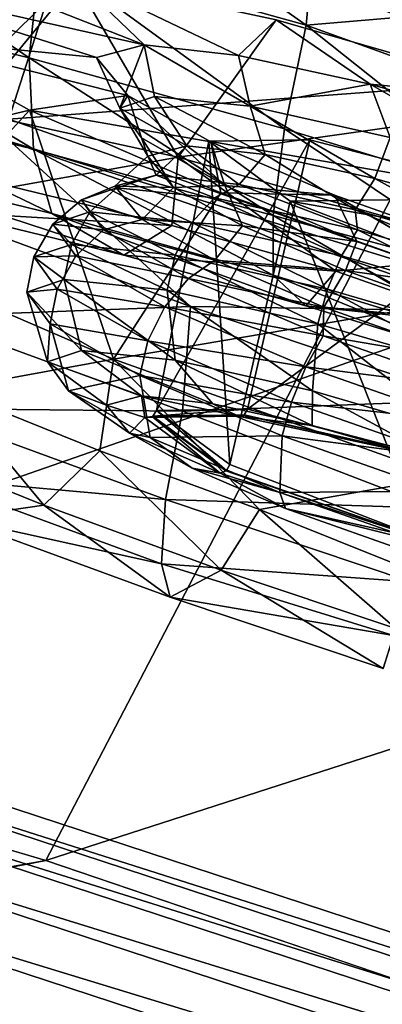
# Model space of a CAD drawing. Header units: metres. Extents: x -1501 to 0, y -1015 to 0.
# Tile 88 of 110: x -669 to -661, y -176 to -154. Entities that reach past the tile are written whole.
import ezdxf

# ---------------------------------------------------------------- set-up
doc = ezdxf.new("R2010")
doc.units = ezdxf.units.M

msp = doc.modelspace()

# ---------------------------------------------------------------- linework, layer by layer
at = {"layer": 'None'}
for points in [[(-679.952515, -167.978119, -377.175201), (-643.643799, -123.856529), (-702.156311, -106.130661)], [(-732.884949, -153.671341, -406), (-642.040466, -121.634026, -3), (-668.619629, -172.593781, -406)], [(-642.040466, -121.634026, -3), (-587.832703, -146.528458, -45.392765), (-668.619629, -172.593781, -406)], [(-643.643799, -123.856529), (-679.952515, -167.978119, -377.175201), (-604.200378, -141.602463, -29.999603)], [(-679.952515, -167.978119, -377.175201), (-626.181152, -185.607361, -377.175201), (-604.200378, -141.602463, -29.999603)], [(-668.619629, -172.593781, -406), (-587.832703, -146.528458, -45.392765), (-605.147095, -194.159134, -406)], [(-1172.880127, -264.695038, -406), (-732.884949, -153.671341, -406), (-668.619629, -172.593781, -406)], [(-626.181152, -185.607361, -377.175201), (-679.952515, -167.978119, -377.175201), (-680.097412, -168.447449, -379.803467)], [(-680.097412, -168.447449, -379.803467), (-680.311462, -169.14093, -382.385681), (-626.348022, -186.069901, -379.803467)], [(-626.348022, -186.069901, -379.803467), (-626.181152, -185.607361, -377.175201), (-680.097412, -168.447449, -379.803467)], [(-680.311462, -169.14093, -382.385681), (-680.592651, -170.051697, -384.897552), (-626.58606, -186.755539, -382.385681)], [(-680.311462, -169.14093, -382.385681), (-626.58606, -186.755539, -382.385681), (-626.348022, -186.069901, -379.803467)], [(-680.592651, -170.051697, -384.897552), (-680.938782, -171.172867, -387.314758), (-626.898743, -187.655991, -384.897552)], [(-680.592651, -170.051697, -384.897552), (-626.898743, -187.655991, -384.897552), (-626.58606, -186.755539, -382.385681)], [(-680.938782, -171.172867, -387.314758), (-681.347412, -172.496536, -389.61441), (-627.283569, -188.764465, -387.314758)], [(-680.938782, -171.172867, -387.314758), (-627.283569, -188.764465, -387.314758), (-626.898743, -187.655991, -384.897552)], [(-681.347412, -172.496536, -389.61441), (-681.81488, -174.010681, -391.779236), (-627.737976, -190.073135, -389.61441)], [(-681.347412, -172.496536, -389.61441), (-627.737976, -190.073135, -389.61441), (-627.283569, -188.764465, -387.314758)], [(-1172.880127, -264.695038, -406), (-668.619629, -172.593781, -406), (-1176.091064, -271.071716, -406)], [(-668.619629, -172.593781, -406), (-605.147095, -194.159134, -406), (-1176.091064, -271.071716, -406)], [(-681.81488, -174.010681, -391.779236), (-682.337097, -175.702255, -393.793457), (-628.257751, -191.570129, -391.779236)], [(-681.81488, -174.010681, -391.779236), (-628.257751, -191.570129, -391.779236), (-627.737976, -190.073135, -389.61441)], [(-682.337097, -175.702255, -393.793457), (-682.910095, -177.558243, -395.641296), (-628.838379, -193.242554, -393.793457)], [(-682.337097, -175.702255, -393.793457), (-628.838379, -193.242554, -393.793457), (-628.257751, -191.570129, -391.779236)]]:
    msp.add_3dface(points, dxfattribs=at)
at = {"layer": 'None012349'}
for points in [[(-684.297791, -142.428787, -250.145996), (-681.646851, -141.608582, -238.826721), (-629.093811, -158.468689, -238.826721)], [(-681.646851, -141.608582, -238.826721), (-634.847168, -155.206558, -229.230713), (-629.093811, -158.468689, -238.826721)], [(-681.646851, -141.608582, -238.826721), (-675.069519, -142.302383, -229.230713), (-634.847168, -155.206558, -229.230713)], [(-682.618774, -144.638123, -261.46524), (-684.297791, -142.428787, -250.145996), (-627.414795, -160.678024, -250.145996)], [(-684.297791, -142.428787, -250.145996), (-629.093811, -158.468689, -238.826721), (-627.414795, -160.678024, -250.145996)], [(-675.069519, -142.302383, -229.230713), (-643.79895, -151.38826, -222.818878), (-634.847168, -155.206558, -229.230713)], [(-676.865417, -147.900253, -271.061249), (-682.618774, -144.638123, -261.46524), (-630.065735, -161.49823, -261.46524)], [(-682.618774, -144.638123, -261.46524), (-627.414795, -160.678024, -250.145996), (-630.065735, -161.49823, -261.46524)], [(-667.913635, -151.718552, -277.473114), (-676.865417, -147.900253, -271.061249), (-636.643066, -160.804428, -271.061249)], [(-676.865417, -147.900253, -271.061249), (-630.065735, -161.49823, -261.46524), (-636.643066, -160.804428, -271.061249)], [(-668.738159, -152.775833, -219.093857), (-662.938477, -154.383789, -217.381607), (-668.676025, -150.336777, -219.092667)], [(-662.938477, -154.383789, -217.381607), (-662.725159, -151.972549, -217.240402), (-668.676025, -150.336777, -219.092667)], [(-674.375977, -151.405304, -222.062698), (-674.395081, -153.784149, -222.837921), (-668.983215, -155.099762, -219.988052)], [(-668.738159, -152.775833, -219.093857), (-674.375977, -151.405304, -222.062698), (-668.983215, -155.099762, -219.988052)], [(-669.426147, -156.433197, -276.777252), (-678.377991, -152.614914, -270.365387), (-667.913635, -151.718552, -277.473114)], [(-669.426147, -156.433197, -276.777252), (-667.913635, -151.718552, -277.473114), (-657.126221, -155.511703, -279.72464)], [(-657.126221, -155.511703, -279.72464), (-667.913635, -151.718552, -277.473114), (-646.145447, -158.70224, -277.473114)], [(-667.913635, -151.718552, -277.473114), (-636.643066, -160.804428, -271.061249), (-646.145447, -158.70224, -277.473114)], [(-656.592346, -153.847763, -216.614975), (-662.725159, -151.972549, -217.240402), (-662.938477, -154.383789, -217.381607)], [(-668.983215, -155.099762, -219.988052), (-663.415955, -156.64328, -218.344437), (-668.738159, -152.775833, -219.093857)], [(-663.415955, -156.64328, -218.344437), (-662.938477, -154.383789, -217.381607), (-668.738159, -152.775833, -219.093857)], [(-674.646484, -155.714798, -241.048477), (-671.231812, -152.945175, -242.699249), (-668.038025, -153.30809, -238.216049)], [(-671.231812, -152.945175, -242.699249), (-672.871948, -153.374298, -249.171783), (-666.47876, -154.817673, -245.054535)], [(-671.231812, -152.945175, -242.699249), (-666.47876, -154.817673, -245.054535), (-668.038025, -153.30809, -238.216049)], [(-668.038025, -153.30809, -238.216049), (-670.91748, -156.139175, -235.818192), (-674.646484, -155.714798, -241.048477)], [(-672.871948, -153.374298, -249.171783), (-667.515625, -155.092728, -249.171783), (-666.47876, -154.817673, -245.054535)], [(-672.871948, -153.374298, -249.171783), (-671.787598, -154.677521, -255.644318), (-667.515625, -155.092728, -249.171783)], [(-665.731812, -157.264923, -232.173584), (-670.91748, -156.139175, -235.818192), (-668.038025, -153.30809, -238.216049)], [(-663.593201, -154.273407, -235.094757), (-665.731812, -157.264923, -232.173584), (-668.038025, -153.30809, -238.216049)], [(-666.47876, -154.817673, -245.054535), (-664.419617, -155.050323, -242.154984), (-668.038025, -153.30809, -238.216049)], [(-668.038025, -153.30809, -238.216049), (-664.419617, -155.050323, -242.154984), (-663.593201, -154.273407, -235.094757)], [(-668.983215, -155.099762, -219.988052), (-674.395081, -153.784149, -222.837921), (-668.889587, -157.088745, -221.503128)], [(-674.395081, -153.784149, -222.837921), (-673.971191, -155.853424, -224.179062), (-668.889587, -157.088745, -221.503128)], [(-662.938477, -154.383789, -217.381607), (-657.404663, -156.379761, -216.925095), (-656.592346, -153.847763, -216.614975)], [(-663.593201, -154.273407, -235.094757), (-657.308655, -156.080505, -233.678024), (-665.731812, -157.264923, -232.173584)], [(-664.419617, -155.050323, -242.154984), (-661.545166, -155.675552, -240.14299), (-663.593201, -154.273407, -235.094757)], [(-663.593201, -154.273407, -235.094757), (-661.545166, -155.675552, -240.14299), (-657.308655, -156.080505, -233.678024)], [(-663.415955, -156.64328, -218.344437), (-658.020325, -158.29863, -217.831711), (-662.938477, -154.383789, -217.381607)], [(-658.020325, -158.29863, -217.831711), (-657.404663, -156.379761, -216.925095), (-662.938477, -154.383789, -217.381607)], [(-671.787598, -154.677521, -255.644318), (-675.297729, -157.744644, -256.216705), (-668.97876, -156.240341, -260.127502)], [(-671.787598, -154.677521, -255.644318), (-666.832336, -155.919632, -253.289017), (-667.515625, -155.092728, -249.171783)], [(-671.787598, -154.677521, -255.644318), (-668.97876, -156.240341, -260.127502), (-666.832336, -155.919632, -253.289017)], [(-667.007874, -156.194046, -249.046204), (-666.47876, -154.817673, -245.054535), (-667.515625, -155.092728, -249.171783)], [(-667.007874, -156.194046, -249.046204), (-666.248779, -155.942581, -245.692368), (-666.47876, -154.817673, -245.054535)], [(-666.248779, -155.942581, -245.692368), (-664.165222, -156.155121, -242.603531), (-666.47876, -154.817673, -245.054535)], [(-666.47876, -154.817673, -245.054535), (-664.165222, -156.155121, -242.603531), (-664.419617, -155.050323, -242.154984)], [(-668.889587, -157.088745, -221.503128), (-663.662109, -158.538055, -219.959824), (-668.983215, -155.099762, -219.988052)], [(-663.662109, -158.538055, -219.959824), (-663.415955, -156.64328, -218.344437), (-668.983215, -155.099762, -219.988052)], [(-666.832336, -155.919632, -253.289017), (-667.007874, -156.194046, -249.046204), (-667.515625, -155.092728, -249.171783)], [(-664.165222, -156.155121, -242.603531), (-661.545166, -155.675552, -240.14299), (-664.419617, -155.050323, -242.154984)], [(-658.638733, -160.226349, -279.028778), (-669.426147, -156.433197, -276.777252), (-657.126221, -155.511703, -279.72464)], [(-664.165222, -156.155121, -242.603531), (-661.108032, -156.836472, -240.5746), (-661.545166, -155.675552, -240.14299)], [(-661.108032, -156.836472, -240.5746), (-657.855652, -157.785461, -239.934875), (-661.545166, -155.675552, -240.14299)], [(-661.545166, -155.675552, -240.14299), (-657.855652, -157.785461, -239.934875), (-657.547852, -156.825974, -239.248535)], [(-661.545166, -155.675552, -240.14299), (-657.547852, -156.825974, -239.248535), (-657.308655, -156.080505, -233.678024)], [(-668.889587, -157.088745, -221.503128), (-673.971191, -155.853424, -224.179062), (-668.493286, -158.49379, -223.389542)], [(-673.971191, -155.853424, -224.179062), (-673.192505, -157.351425, -225.86412), (-668.493286, -158.49379, -223.389542)], [(-668.97876, -156.240341, -260.127502), (-665.022156, -156.928345, -256.188568), (-666.832336, -155.919632, -253.289017)], [(-666.536743, -156.84021, -252.400024), (-667.007874, -156.194046, -249.046204), (-666.832336, -155.919632, -253.289017)], [(-665.546204, -157.016006, -245.534836), (-666.248779, -155.942581, -245.692368), (-667.007874, -156.194046, -249.046204)], [(-664.718445, -157.879471, -255.488876), (-666.832336, -155.919632, -253.289017), (-665.022156, -156.928345, -256.188568)], [(-664.718445, -157.879471, -255.488876), (-666.536743, -156.84021, -252.400024), (-666.832336, -155.919632, -253.289017)], [(-665.546204, -157.016006, -245.534836), (-663.83429, -157.208801, -243.119965), (-666.248779, -155.942581, -245.692368)], [(-663.83429, -157.208801, -243.119965), (-664.165222, -156.155121, -242.603531), (-666.248779, -155.942581, -245.692368)], [(-675.297729, -157.744644, -256.216705), (-672.017761, -159.568878, -261.446991), (-668.97876, -156.240341, -260.127502)], [(-668.97876, -156.240341, -260.127502), (-672.017761, -159.568878, -261.446991), (-667.145081, -161.67009, -265.091583)], [(-670.91748, -156.139175, -235.818192), (-665.731812, -157.264923, -232.173584), (-669.347534, -157.911011, -231.873367)], [(-667.145081, -161.67009, -265.091583), (-664.801941, -158.041046, -263.24881), (-668.97876, -156.240341, -260.127502)], [(-668.97876, -156.240341, -260.127502), (-664.801941, -158.041046, -263.24881), (-665.022156, -156.928345, -256.188568)], [(-666.398621, -157.243912, -248.931854), (-667.007874, -156.194046, -249.046204), (-666.536743, -156.84021, -252.400024)], [(-666.398621, -157.243912, -248.931854), (-665.546204, -157.016006, -245.534836), (-667.007874, -156.194046, -249.046204)], [(-657.308655, -156.080505, -233.678024), (-658.367859, -159.381927, -230.5103), (-665.731812, -157.264923, -232.173584)], [(-663.83429, -157.208801, -243.119965), (-661.440491, -157.729935, -241.447449), (-664.165222, -156.155121, -242.603531)], [(-661.440491, -157.729935, -241.447449), (-661.108032, -156.836472, -240.5746), (-664.165222, -156.155121, -242.603531)], [(-658.638733, -160.226349, -279.028778), (-669.386597, -156.926971, -280.036621), (-669.426147, -156.433197, -276.777252)], [(-663.662109, -158.538055, -219.959824), (-658.536682, -159.908112, -219.25502), (-663.415955, -156.64328, -218.344437)], [(-658.536682, -159.908112, -219.25502), (-658.020325, -158.29863, -217.831711), (-663.415955, -156.64328, -218.344437)], [(-665.837891, -157.925201, -252.328873), (-666.536743, -156.84021, -252.400024), (-664.718445, -157.879471, -255.488876)], [(-665.837891, -157.925201, -252.328873), (-666.398621, -157.243912, -248.931854), (-666.536743, -156.84021, -252.400024)], [(-665.068909, -156.917664, -249.032608), (-662.86499, -156.887466, -244.037506), (-666.209106, -162.786575, -248.198257)], [(-662.86499, -156.887466, -244.037506), (-664.223633, -162.759369, -243.698364), (-666.209106, -162.786575, -248.198257)], [(-657.973083, -158.151505, -241.968475), (-662.86499, -156.887466, -244.037506), (-665.068909, -156.917664, -249.032608)], [(-662.86499, -156.887466, -244.037506), (-657.973083, -158.151505, -241.968475), (-664.223633, -162.759369, -243.698364)], [(-661.440491, -157.729935, -241.447449), (-658.142517, -158.67952, -240.712601), (-661.108032, -156.836472, -240.5746)], [(-665.46637, -160.516861, -281.08847), (-671.258179, -158.385345, -279.236237), (-669.386597, -156.926971, -280.036621)], [(-658.766296, -160.623917, -281.999603), (-669.386597, -156.926971, -280.036621), (-658.638733, -160.226349, -279.028778)], [(-665.46637, -160.516861, -281.08847), (-669.386597, -156.926971, -280.036621), (-658.766296, -160.623917, -281.999603)], [(-668.493286, -158.49379, -223.389542), (-663.659119, -159.834045, -221.962357), (-668.889587, -157.088745, -221.503128)], [(-663.659119, -159.834045, -221.962357), (-663.662109, -158.538055, -219.959824), (-668.889587, -157.088745, -221.503128)], [(-666.213928, -157.656265, -245.213211), (-665.546204, -157.016006, -245.534836), (-666.398621, -157.243912, -248.931854)], [(-666.213928, -157.656265, -245.213211), (-664.403992, -157.860306, -242.661514), (-665.546204, -157.016006, -245.534836)], [(-665.068909, -156.917664, -249.032608), (-666.209106, -162.786575, -248.198257), (-664.610046, -163.963745, -252.698166)], [(-664.403992, -157.860306, -242.661514), (-663.83429, -157.208801, -243.119965), (-665.546204, -157.016006, -245.534836)], [(-663.293884, -158.22438, -254.02771), (-665.068909, -156.917664, -249.032608), (-664.610046, -163.963745, -252.698166)], [(-663.293884, -158.22438, -254.02771), (-657.973083, -158.151505, -241.968475), (-665.068909, -156.917664, -249.032608)], [(-662.320435, -158.092056, -258.200562), (-664.718445, -157.879471, -255.488876), (-665.022156, -156.928345, -256.188568)], [(-664.801941, -158.041046, -263.24881), (-662.320435, -158.092056, -258.200562), (-665.022156, -156.928345, -256.188568)], [(-669.347534, -157.911011, -231.873367), (-665.731812, -157.264923, -232.173584), (-665.870361, -158.756302, -230.042297)], [(-667.118408, -157.897491, -248.813492), (-666.398621, -157.243912, -248.931854), (-665.837891, -157.925201, -252.328873)], [(-667.118408, -157.897491, -248.813492), (-666.213928, -157.656265, -245.213211), (-666.398621, -157.243912, -248.931854)], [(-665.731812, -157.264923, -232.173584), (-662.293274, -159.748032, -228.986252), (-665.870361, -158.756302, -230.042297)], [(-665.731812, -157.264923, -232.173584), (-658.367859, -159.381927, -230.5103), (-662.293274, -159.748032, -228.986252)], [(-664.403992, -157.860306, -242.661514), (-661.874451, -158.410828, -240.893158), (-663.83429, -157.208801, -243.119965)], [(-661.874451, -158.410828, -240.893158), (-661.440491, -157.729935, -241.447449), (-663.83429, -157.208801, -243.119965)], [(-668.493286, -158.49379, -223.389542), (-673.192505, -157.351425, -225.86412), (-666.919922, -159.402405, -227.864883)], [(-673.192505, -157.351425, -225.86412), (-670.777344, -158.464676, -229.896179), (-666.919922, -159.402405, -227.864883)], [(-667.071289, -157.934082, -245.320633), (-666.213928, -157.656265, -245.213211), (-667.118408, -157.897491, -248.813492)], [(-667.071289, -157.934082, -245.320633), (-664.94519, -158.15097, -242.168655), (-666.213928, -157.656265, -245.213211)], [(-664.94519, -158.15097, -242.168655), (-664.403992, -157.860306, -242.661514), (-666.213928, -157.656265, -245.213211)], [(-661.874451, -158.410828, -240.893158), (-658.37915, -159.417099, -240.113281), (-661.440491, -157.729935, -241.447449)], [(-658.37915, -159.417099, -240.113281), (-658.142517, -158.67952, -240.712601), (-661.440491, -157.729935, -241.447449)], [(-670.777344, -158.464676, -229.896179), (-669.347534, -157.911011, -231.873367), (-665.870361, -158.756302, -230.042297)], [(-667.845947, -158.190689, -248.743027), (-667.118408, -157.897491, -248.813492), (-666.523071, -158.619873, -252.413773)], [(-667.845947, -158.190689, -248.743027), (-667.071289, -157.934082, -245.320633), (-667.118408, -157.897491, -248.813492)], [(-667.66217, -158.459381, -245.064209), (-667.071289, -157.934082, -245.320633), (-667.845947, -158.190689, -248.743027)], [(-667.66217, -158.459381, -245.064209), (-665.43811, -158.686264, -241.767044), (-667.071289, -157.934082, -245.320633)], [(-666.523071, -158.619873, -252.413773), (-667.118408, -157.897491, -248.813492), (-665.837891, -157.925201, -252.328873)], [(-665.43811, -158.686264, -241.767044), (-664.94519, -158.15097, -242.168655), (-667.071289, -157.934082, -245.320633)], [(-666.523071, -158.619873, -252.413773), (-665.837891, -157.925201, -252.328873), (-664.333313, -158.764313, -254.743744)], [(-664.333313, -158.764313, -254.743744), (-665.837891, -157.925201, -252.328873), (-664.718445, -157.879471, -255.488876)], [(-664.94519, -158.15097, -242.168655), (-661.8255, -158.846237, -240.098267), (-664.403992, -157.860306, -242.661514)], [(-661.835449, -159.103851, -257.517792), (-664.718445, -157.879471, -255.488876), (-662.320435, -158.092056, -258.200562)], [(-664.333313, -158.764313, -254.743744), (-664.718445, -157.879471, -255.488876), (-661.835449, -159.103851, -257.517792)], [(-661.8255, -158.846237, -240.098267), (-661.874451, -158.410828, -240.893158), (-664.403992, -157.860306, -242.661514)], [(-658.639038, -160.227341, -264.665527), (-664.801941, -158.041046, -263.24881), (-667.145081, -161.67009, -265.091583)], [(-665.43811, -158.686264, -241.767044), (-662.174683, -159.413559, -239.601273), (-664.94519, -158.15097, -242.168655)], [(-662.174683, -159.413559, -239.601273), (-661.8255, -158.846237, -240.098267), (-664.94519, -158.15097, -242.168655)], [(-664.801941, -158.041046, -263.24881), (-658.639038, -160.227341, -264.665527), (-662.320435, -158.092056, -258.200562)], [(-657.973083, -158.151505, -241.968475), (-659.816711, -163.898102, -241.834442), (-664.223633, -162.759369, -243.698364)], [(-653.25885, -159.969315, -244.037506), (-657.973083, -158.151505, -241.968475), (-663.293884, -158.22438, -254.02771)], [(-658.638, -160.224075, -258.157501), (-661.835449, -159.103851, -257.517792), (-662.320435, -158.092056, -258.200562)], [(-662.320435, -158.092056, -258.200562), (-658.399902, -159.481873, -259.095032), (-658.638, -160.224075, -258.157501)], [(-658.639038, -160.227341, -264.665527), (-658.399902, -159.481873, -259.095032), (-662.320435, -158.092056, -258.200562)], [(-671.258179, -158.385345, -279.236237), (-665.46637, -160.516861, -281.08847), (-671.292542, -160.737717, -278.589691)], [(-668.472473, -158.727814, -248.644241), (-667.845947, -158.190689, -248.743027), (-667.365173, -158.850067, -252.165405)], [(-668.472473, -158.727814, -248.644241), (-667.66217, -158.459381, -245.064209), (-667.845947, -158.190689, -248.743027)], [(-667.365173, -158.850067, -252.165405), (-667.845947, -158.190689, -248.743027), (-666.523071, -158.619873, -252.413773)], [(-663.293884, -158.22438, -254.02771), (-664.610046, -163.963745, -252.698166), (-660.363159, -165.601349, -254.562073)], [(-658.579651, -160.042191, -256.096741), (-663.293884, -158.22438, -254.02771), (-660.363159, -165.601349, -254.562073)], [(-658.579651, -160.042191, -256.096741), (-653.25885, -159.969315, -244.037506), (-663.293884, -158.22438, -254.02771)], [(-666.919922, -159.402405, -227.864883), (-670.777344, -158.464676, -229.896179), (-665.870361, -158.756302, -230.042297)], [(-666.919922, -159.402405, -227.864883), (-662.951721, -160.502563, -226.693359), (-668.493286, -158.49379, -223.389542)], [(-662.951721, -160.502563, -226.693359), (-663.659119, -159.834045, -221.962357), (-668.493286, -158.49379, -223.389542)], [(-668.060852, -159.166794, -244.887039), (-667.66217, -158.459381, -245.064209), (-668.472473, -158.727814, -248.644241)], [(-668.060852, -159.166794, -244.887039), (-665.796997, -159.39772, -241.530807), (-667.66217, -158.459381, -245.064209)], [(-665.796997, -159.39772, -241.530807), (-665.43811, -158.686264, -241.767044), (-667.66217, -158.459381, -245.064209)], [(-663.659119, -159.834045, -221.962357), (-658.973999, -161.271408, -221.517151), (-663.662109, -158.538055, -219.959824)], [(-658.973999, -161.271408, -221.517151), (-658.536682, -159.908112, -219.25502), (-663.662109, -158.538055, -219.959824)], [(-661.8255, -158.846237, -240.098267), (-658.50647, -159.814087, -239.446136), (-661.874451, -158.410828, -240.893158)], [(-658.50647, -159.814087, -239.446136), (-658.37915, -159.417099, -240.113281), (-661.874451, -158.410828, -240.893158)], [(-668.885681, -159.440033, -248.531189), (-668.472473, -158.727814, -248.644241), (-667.969543, -159.417557, -252.224274)], [(-668.885681, -159.440033, -248.531189), (-668.060852, -159.166794, -244.887039), (-668.472473, -158.727814, -248.644241)], [(-667.969543, -159.417557, -252.224274), (-668.472473, -158.727814, -248.644241), (-667.365173, -158.850067, -252.165405)], [(-667.365173, -158.850067, -252.165405), (-666.523071, -158.619873, -252.413773), (-664.932251, -159.506851, -254.965469)], [(-665.870361, -158.756302, -230.042297), (-662.293274, -159.748032, -228.986252), (-666.919922, -159.402405, -227.864883)], [(-664.932251, -159.506851, -254.965469), (-666.523071, -158.619873, -252.413773), (-664.333313, -158.764313, -254.743744)], [(-665.796997, -159.39772, -241.530807), (-662.475159, -160.138062, -239.326263), (-665.43811, -158.686264, -241.767044)], [(-662.475159, -160.138062, -239.326263), (-662.174683, -159.413559, -239.601273), (-665.43811, -158.686264, -241.767044)], [(-664.932251, -159.506851, -254.965469), (-664.333313, -158.764313, -254.743744), (-662.08313, -159.733093, -256.41626)], [(-662.08313, -159.733093, -256.41626), (-664.333313, -158.764313, -254.743744), (-661.835449, -159.103851, -257.517792)], [(-667.969543, -159.417557, -252.224274), (-667.365173, -158.850067, -252.165405), (-665.509705, -159.910568, -255.317383)], [(-665.509705, -159.910568, -255.317383), (-667.365173, -158.850067, -252.165405), (-664.932251, -159.506851, -254.965469)], [(-662.174683, -159.413559, -239.601273), (-658.703003, -160.426575, -238.918411), (-661.8255, -158.846237, -240.098267)], [(-658.703003, -160.426575, -238.918411), (-658.50647, -159.814087, -239.446136), (-661.8255, -158.846237, -240.098267)], [(-668.22113, -159.934052, -244.810181), (-668.060852, -159.166794, -244.887039), (-668.885681, -159.440033, -248.531189)], [(-668.22113, -159.934052, -244.810181), (-665.977173, -160.162949, -241.483475), (-668.060852, -159.166794, -244.887039)], [(-665.977173, -160.162949, -241.483475), (-665.796997, -159.39772, -241.530807), (-668.060852, -159.166794, -244.887039)], [(-662.08313, -159.733093, -256.41626), (-661.835449, -159.103851, -257.517792), (-658.638, -160.224075, -258.157501)], [(-669.038696, -160.20488, -248.422272), (-668.885681, -159.440033, -248.531189), (-668.373779, -160.14212, -252.175339)], [(-669.038696, -160.20488, -248.422272), (-668.22113, -159.934052, -244.810181), (-668.885681, -159.440033, -248.531189)], [(-668.373779, -160.14212, -252.175339), (-668.885681, -159.440033, -248.531189), (-667.969543, -159.417557, -252.224274)], [(-668.373779, -160.14212, -252.175339), (-667.969543, -159.417557, -252.224274), (-666.028625, -160.526901, -255.521439)], [(-666.028625, -160.526901, -255.521439), (-667.969543, -159.417557, -252.224274), (-665.509705, -159.910568, -255.317383)], [(-662.293274, -159.748032, -228.986252), (-662.951721, -160.502563, -226.693359), (-666.919922, -159.402405, -227.864883)], [(-665.977173, -160.162949, -241.483475), (-662.684509, -160.896774, -239.298325), (-665.796997, -159.39772, -241.530807)], [(-662.684509, -160.896774, -239.298325), (-662.475159, -160.138062, -239.326263), (-665.796997, -159.39772, -241.530807)], [(-662.475159, -160.138062, -239.326263), (-658.941528, -161.170029, -238.630997), (-662.174683, -159.413559, -239.601273)], [(-658.367859, -159.381927, -230.5103), (-658.870789, -160.949661, -228.399292), (-662.293274, -159.748032, -228.986252)], [(-658.941528, -161.170029, -238.630997), (-658.703003, -160.426575, -238.918411), (-662.174683, -159.413559, -239.601273)], [(-667.145081, -161.67009, -265.091583), (-672.017761, -159.568878, -261.446991), (-670.765747, -162.331543, -264.906128)], [(-665.509705, -159.910568, -255.317383), (-664.932251, -159.506851, -254.965469), (-662.554565, -160.53067, -256.733826)], [(-662.554565, -160.53067, -256.733826), (-664.932251, -159.506851, -254.965469), (-662.08313, -159.733093, -256.41626)], [(-662.951721, -160.502563, -226.693359), (-659.105896, -161.682449, -226.327896), (-663.659119, -159.834045, -221.962357)], [(-659.105896, -161.682449, -226.327896), (-658.973999, -161.271408, -221.517151), (-663.659119, -159.834045, -221.962357)], [(-662.293274, -159.748032, -228.986252), (-658.870789, -160.949661, -228.399292), (-662.951721, -160.502563, -226.693359)], [(-662.554565, -160.53067, -256.733826), (-662.08313, -159.733093, -256.41626), (-658.848267, -160.879364, -257.151093)], [(-658.848267, -160.879364, -257.151093), (-662.08313, -159.733093, -256.41626), (-658.638, -160.224075, -258.157501)], [(-667.842285, -161.479309, -244.952591), (-668.22113, -159.934052, -244.810181), (-669.038696, -160.20488, -248.422272)], [(-667.842285, -161.479309, -244.952591), (-665.801147, -161.687515, -241.92659), (-668.22113, -159.934052, -244.810181)], [(-665.801147, -161.687515, -241.92659), (-665.977173, -160.162949, -241.483475), (-668.22113, -159.934052, -244.810181)], [(-666.028625, -160.526901, -255.521439), (-665.509705, -159.910568, -255.317383), (-662.56781, -161.159973, -257.387787)], [(-662.56781, -161.159973, -257.387787), (-665.509705, -159.910568, -255.317383), (-662.554565, -160.53067, -256.733826)], [(-668.531311, -160.900803, -252.034348), (-669.038696, -160.20488, -248.422272), (-668.373779, -160.14212, -252.175339)], [(-668.585938, -161.725662, -248.23819), (-669.038696, -160.20488, -248.422272), (-668.531311, -160.900803, -252.034348)], [(-668.585938, -161.725662, -248.23819), (-667.842285, -161.479309, -244.952591), (-669.038696, -160.20488, -248.422272)], [(-668.531311, -160.900803, -252.034348), (-668.373779, -160.14212, -252.175339), (-666.398071, -161.271347, -255.53157)], [(-666.398071, -161.271347, -255.53157), (-668.373779, -160.14212, -252.175339), (-666.028625, -160.526901, -255.521439)], [(-659.92395, -164.232269, -266.754883), (-658.639038, -160.227341, -264.665527), (-667.145081, -161.67009, -265.091583)], [(-665.801147, -161.687515, -241.92659), (-662.806091, -162.355011, -239.93895), (-665.977173, -160.162949, -241.483475)], [(-662.806091, -162.355011, -239.93895), (-662.684509, -160.896774, -239.298325), (-665.977173, -160.162949, -241.483475)], [(-662.684509, -160.896774, -239.298325), (-659.181763, -161.918854, -238.609329), (-662.475159, -160.138062, -239.326263)], [(-659.181763, -161.918854, -238.609329), (-658.941528, -161.170029, -238.630997), (-662.475159, -160.138062, -239.326263)], [(-665.46637, -160.516861, -281.08847), (-665.639832, -162.80394, -280.301941), (-671.292542, -160.737717, -278.589691)], [(-666.398071, -161.271347, -255.53157), (-666.028625, -160.526901, -255.521439), (-662.951172, -161.833878, -257.687195)], [(-662.951172, -161.833878, -257.687195), (-666.028625, -160.526901, -255.521439), (-662.56781, -161.159973, -257.387787)], [(-665.46637, -160.516861, -281.08847), (-659.387268, -162.559464, -281.713898), (-665.639832, -162.80394, -280.301941)], [(-659.387268, -162.559464, -281.713898), (-665.46637, -160.516861, -281.08847), (-658.766296, -160.623917, -281.999603)], [(-658.870789, -160.949661, -228.399292), (-659.105896, -161.682449, -226.327896), (-662.951721, -160.502563, -226.693359)], [(-662.56781, -161.159973, -257.387787), (-662.554565, -160.53067, -256.733826), (-659.12616, -161.745667, -257.513702)], [(-659.12616, -161.745667, -257.513702), (-662.554565, -160.53067, -256.733826), (-658.848267, -160.879364, -257.151093)], [(-671.292542, -160.737717, -278.589691), (-665.639832, -162.80394, -280.301941), (-671.435181, -162.742569, -277.099548)], [(-668.12439, -162.358673, -251.523788), (-668.585938, -161.725662, -248.23819), (-668.531311, -160.900803, -252.034348)], [(-668.12439, -162.358673, -251.523788), (-668.531311, -160.900803, -252.034348), (-666.572998, -162.020081, -255.361053)], [(-666.572998, -162.020081, -255.361053), (-668.531311, -160.900803, -252.034348), (-666.398071, -161.271347, -255.53157)], [(-662.806091, -162.355011, -239.93895), (-659.619934, -163.284698, -239.312241), (-662.684509, -160.896774, -239.298325)], [(-659.619934, -163.284698, -239.312241), (-659.181763, -161.918854, -238.609329), (-662.684509, -160.896774, -239.298325)], [(-662.951172, -161.833878, -257.687195), (-662.56781, -161.159973, -257.387787), (-659.30481, -162.302383, -258.0401)], [(-659.30481, -162.302383, -258.0401), (-662.56781, -161.159973, -257.387787), (-659.12616, -161.745667, -257.513702)], [(-666.572998, -162.020081, -255.361053), (-666.398071, -161.271347, -255.53157), (-663.265503, -162.601715, -257.736115)], [(-663.265503, -162.601715, -257.736115), (-666.398071, -161.271347, -255.53157), (-662.951172, -161.833878, -257.687195)], [(-666.532227, -162.463287, -245.104919), (-667.842285, -161.479309, -244.952591), (-668.585938, -161.725662, -248.23819)], [(-666.532227, -162.463287, -245.104919), (-664.981873, -162.637527, -242.915482), (-667.842285, -161.479309, -244.952591)], [(-664.981873, -162.637527, -242.915482), (-665.801147, -161.687515, -241.92659), (-667.842285, -161.479309, -244.952591)], [(-667.145081, -161.67009, -265.091583), (-670.765747, -162.331543, -264.906128), (-667.44574, -163.666916, -266.737213)], [(-667.299011, -162.669266, -248.16716), (-668.585938, -161.725662, -248.23819), (-668.12439, -162.358673, -251.523788)], [(-667.299011, -162.669266, -248.16716), (-666.532227, -162.463287, -245.104919), (-668.585938, -161.725662, -248.23819)], [(-663.959412, -164.941284, -267.793243), (-667.145081, -161.67009, -265.091583), (-667.44574, -163.666916, -266.737213)], [(-659.92395, -164.232269, -266.754883), (-667.145081, -161.67009, -265.091583), (-663.959412, -164.941284, -267.793243)], [(-664.981873, -162.637527, -242.915482), (-662.811523, -163.110245, -241.400848), (-665.801147, -161.687515, -241.92659)], [(-662.811523, -163.110245, -241.400848), (-662.806091, -162.355011, -239.93895), (-665.801147, -161.687515, -241.92659)], [(-666.343079, -163.376785, -254.549789), (-668.12439, -162.358673, -251.523788), (-666.572998, -162.020081, -255.361053)], [(-666.343079, -163.376785, -254.549789), (-666.572998, -162.020081, -255.361053), (-663.467957, -163.33876, -257.546204)], [(-663.467957, -163.33876, -257.546204), (-666.572998, -162.020081, -255.361053), (-663.265503, -162.601715, -257.736115)], [(-663.265503, -162.601715, -257.736115), (-662.951172, -161.833878, -257.687195), (-659.538086, -163.029648, -258.370087)], [(-659.538086, -163.029648, -258.370087), (-662.951172, -161.833878, -257.687195), (-659.30481, -162.302383, -258.0401)], [(-670.765747, -162.331543, -264.906128), (-672.350647, -163.368576, -266.541016), (-668.667664, -164.849976, -268.572327)], [(-667.44574, -163.666916, -266.737213), (-670.765747, -162.331543, -264.906128), (-668.667664, -164.849976, -268.572327)], [(-666.795166, -163.282883, -251.229416), (-668.12439, -162.358673, -251.523788), (-666.343079, -163.376785, -254.549789)], [(-666.795166, -163.282883, -251.229416), (-667.299011, -162.669266, -248.16716), (-668.12439, -162.358673, -251.523788)], [(-666.532227, -162.463287, -245.104919), (-667.299011, -162.669266, -248.16716), (-666.46582, -162.936569, -248.16716)], [(-664.419006, -162.908539, -243.528183), (-664.981873, -162.637527, -242.915482), (-666.532227, -162.463287, -245.104919)], [(-664.419006, -162.908539, -243.528183), (-666.532227, -162.463287, -245.104919), (-666.46582, -162.936569, -248.16716)], [(-662.811523, -163.110245, -241.400848), (-659.838684, -163.966492, -240.740158), (-662.806091, -162.355011, -239.93895)], [(-659.838684, -163.966492, -240.740158), (-659.619934, -163.284698, -239.312241), (-662.806091, -162.355011, -239.93895)], [(-666.46582, -162.936569, -248.16716), (-667.299011, -162.669266, -248.16716), (-666.795166, -163.282883, -251.229416)], [(-659.387268, -162.559464, -281.713898), (-660.142029, -164.912003, -280.682861), (-665.639832, -162.80394, -280.301941)], [(-662.811523, -163.110245, -241.400848), (-664.981873, -162.637527, -242.915482), (-664.419006, -162.908539, -243.528183)], [(-663.467957, -163.33876, -257.546204), (-663.265503, -162.601715, -257.736115), (-659.791565, -163.819733, -258.431152)], [(-659.791565, -163.819733, -258.431152), (-663.265503, -162.601715, -257.736115), (-659.538086, -163.029648, -258.370087)], [(-665.639832, -162.80394, -280.301941), (-666.009033, -164.725983, -278.743164), (-671.435181, -162.742569, -277.099548)], [(-671.435181, -162.742569, -277.099548), (-666.009033, -164.725983, -278.743164), (-671.191895, -164.265106, -275.129028)], [(-666.303162, -162.918945, -248.176514), (-664.302551, -162.891541, -243.642197), (-666.46582, -162.936569, -248.16716)], [(-666.46582, -162.936569, -248.16716), (-664.302551, -162.891541, -243.642197), (-664.419006, -162.908539, -243.528183)], [(-666.288696, -162.908783, -248.178497), (-664.291382, -162.881424, -243.651642), (-666.303162, -162.918945, -248.176514)], [(-664.291382, -162.881424, -243.651642), (-664.302551, -162.891541, -243.642197), (-666.303162, -162.918945, -248.176514)], [(-666.209106, -162.786575, -248.198257), (-664.223633, -162.759369, -243.698364), (-666.288696, -162.908783, -248.178497)], [(-664.223633, -162.759369, -243.698364), (-664.291382, -162.881424, -243.651642), (-666.288696, -162.908783, -248.178497)], [(-666.209106, -162.786575, -248.198257), (-666.288696, -162.908783, -248.178497), (-664.680054, -164.093002, -252.705338)], [(-664.610046, -163.963745, -252.698166), (-666.209106, -162.786575, -248.198257), (-664.680054, -164.093002, -252.705338)], [(-665.639832, -162.80394, -280.301941), (-660.142029, -164.912003, -280.682861), (-666.009033, -164.725983, -278.743164)], [(-664.302551, -162.891541, -243.642197), (-659.816711, -163.898102, -241.834442), (-664.419006, -162.908539, -243.528183)], [(-659.816711, -163.898102, -241.834442), (-664.302551, -162.891541, -243.642197), (-664.291382, -162.881424, -243.651642)], [(-664.223633, -162.759369, -243.698364), (-659.816711, -163.898102, -241.834442), (-664.291382, -162.881424, -243.651642)], [(-666.46582, -162.936569, -248.16716), (-666.795166, -163.282883, -251.229416), (-664.817322, -164.150131, -252.806152)], [(-664.817322, -164.150131, -252.806152), (-666.303162, -162.918945, -248.176514), (-666.46582, -162.936569, -248.16716)], [(-666.288696, -162.908783, -248.178497), (-666.303162, -162.918945, -248.176514), (-664.691895, -164.105133, -252.710815)], [(-664.691895, -164.105133, -252.710815), (-666.303162, -162.918945, -248.176514), (-664.817322, -164.150131, -252.806152)], [(-664.680054, -164.093002, -252.705338), (-666.288696, -162.908783, -248.178497), (-664.691895, -164.105133, -252.710815)], [(-659.816711, -163.898102, -241.834442), (-662.811523, -163.110245, -241.400848), (-664.419006, -162.908539, -243.528183)], [(-659.838684, -163.966492, -240.740158), (-662.811523, -163.110245, -241.400848), (-659.816711, -163.898102, -241.834442)], [(-665.4328, -164.043121, -253.418854), (-666.795166, -163.282883, -251.229416), (-666.343079, -163.376785, -254.549789)], [(-666.795166, -163.282883, -251.229416), (-665.4328, -164.043121, -253.418854), (-664.817322, -164.150131, -252.806152)], [(-668.667664, -164.849976, -268.572327), (-672.350647, -163.368576, -266.541016), (-670.622375, -165.130157, -272.980286)], [(-663.518738, -164.576263, -256.537445), (-666.343079, -163.376785, -254.549789), (-663.467957, -163.33876, -257.546204)], [(-665.4328, -164.043121, -253.418854), (-666.343079, -163.376785, -254.549789), (-663.518738, -164.576263, -256.537445)], [(-663.518738, -164.576263, -256.537445), (-663.467957, -163.33876, -257.546204), (-660.024353, -164.545242, -258.235199)], [(-660.024353, -164.545242, -258.235199), (-663.467957, -163.33876, -257.546204), (-659.791565, -163.819733, -258.431152)], [(-668.667664, -164.849976, -268.572327), (-664.800049, -166.263687, -269.743835), (-667.44574, -163.666916, -266.737213)], [(-664.800049, -166.263687, -269.743835), (-663.959412, -164.941284, -267.793243), (-667.44574, -163.666916, -266.737213)], [(-664.610046, -163.963745, -252.698166), (-664.680054, -164.093002, -252.705338), (-660.363159, -165.601349, -254.562073)], [(-663.392578, -164.921219, -254.933487), (-665.4328, -164.043121, -253.418854), (-663.518738, -164.576263, -256.537445)], [(-664.817322, -164.150131, -252.806152), (-665.4328, -164.043121, -253.418854), (-663.392578, -164.921219, -254.933487)], [(-660.363159, -165.601349, -254.562073), (-664.691895, -164.105133, -252.710815), (-664.817322, -164.150131, -252.806152)], [(-664.817322, -164.150131, -252.806152), (-663.392578, -164.921219, -254.933487), (-660.363159, -165.601349, -254.562073)], [(-664.680054, -164.093002, -252.705338), (-664.691895, -164.105133, -252.710815), (-660.363159, -165.601349, -254.562073)], [(-666.009033, -164.725983, -278.743164), (-666.096924, -166.127472, -276.672333), (-671.191895, -164.265106, -275.129028)], [(-671.191895, -164.265106, -275.129028), (-666.096924, -166.127472, -276.672333), (-670.622375, -165.130157, -272.980286)], [(-660.585144, -166.293335, -268.330261), (-659.92395, -164.232269, -266.754883), (-663.959412, -164.941284, -267.793243)], [(-660.386353, -165.673691, -257.164154), (-663.518738, -164.576263, -256.537445), (-660.024353, -164.545242, -258.235199)], [(-663.392578, -164.921219, -254.933487), (-663.518738, -164.576263, -256.537445), (-660.386353, -165.673691, -257.164154)], [(-666.009033, -164.725983, -278.743164), (-660.65741, -166.51857, -279.25589), (-666.096924, -166.127472, -276.672333)], [(-660.142029, -164.912003, -280.682861), (-660.65741, -166.51857, -279.25589), (-666.009033, -164.725983, -278.743164)], [(-670.622375, -165.130157, -272.980286), (-665.910767, -166.852371, -274.407471), (-668.667664, -164.849976, -268.572327)], [(-665.910767, -166.852371, -274.407471), (-664.800049, -166.263687, -269.743835), (-668.667664, -164.849976, -268.572327)], [(-664.800049, -166.263687, -269.743835), (-660.985596, -167.541397, -270.109314), (-663.959412, -164.941284, -267.793243)], [(-660.985596, -167.541397, -270.109314), (-660.585144, -166.293335, -268.330261), (-663.959412, -164.941284, -267.793243)], [(-660.476379, -165.9543, -255.594177), (-663.392578, -164.921219, -254.933487), (-660.386353, -165.673691, -257.164154)], [(-663.392578, -164.921219, -254.933487), (-660.476379, -165.9543, -255.594177), (-660.363159, -165.601349, -254.562073)], [(-666.096924, -166.127472, -276.672333), (-665.910767, -166.852371, -274.407471), (-670.622375, -165.130157, -272.980286)], [(-660.65741, -166.51857, -279.25589), (-661.033936, -167.692154, -277.421814), (-666.096924, -166.127472, -276.672333)], [(-666.096924, -166.127472, -276.672333), (-661.033936, -167.692154, -277.421814), (-665.910767, -166.852371, -274.407471)], [(-665.910767, -166.852371, -274.407471), (-661.263855, -168.408905, -274.852661), (-664.800049, -166.263687, -269.743835)], [(-661.263855, -168.408905, -274.852661), (-660.985596, -167.541397, -270.109314), (-664.800049, -166.263687, -269.743835)], [(-661.033936, -167.692154, -277.421814), (-661.263855, -168.408905, -274.852661), (-665.910767, -166.852371, -274.407471)]]:
    msp.add_3dface(points, dxfattribs=at)

doc.saveas('drawing.dxf')
